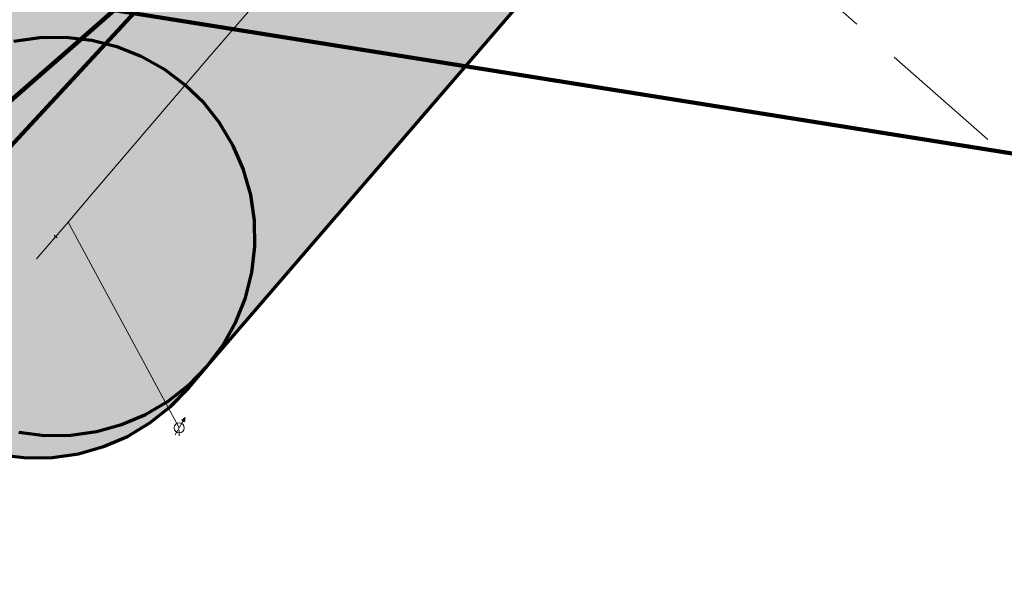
# Model space of a CAD drawing. Extents: x 73120 to 113741, y 434688 to 489241.
# Tile 26 of 256: x 99679 to 99699, y 474755 to 474766. Entities that reach past the tile are written whole.
import ezdxf
from ezdxf.lldxf.tags import DXFTag

# ---------------------------------------------------------------- set-up
doc = ezdxf.new("R2010")
doc.units = 0
doc.header["$LTSCALE"] = 0.5
doc.linetypes.add('RI-OVERIG', pattern=[17, 5, -2, 2, -2, 0, -2, 2, -2])
for name, color, linetype, lineweight in [('B-WE-KL-DATA-G', 90, 'KL-DATA-N', 18), ('B-WE-KL-DATA_KABELBED-G', 90, 'Continuous', 100), ('B-WE-KL-ET_LS-G', 190, 'KL-LS-N', 18), ('B-WE-KL-ET_LS_HULPSTUK-S', 190, 'Continuous', 25), ('B-WE-KL-GAS_HD-G', 30, 'KL-GAS-HD-N', 18), ('B-WE-KL-GAS_HD_HULPSTUK-S', 30, 'Continuous', 25), ('B-WE-RI-VRIJVERVAL-G', 210, 'RI-OVERIG', 18)]:
    doc.layers.add(name, color=color, linetype=linetype, lineweight=lineweight)
doc.layers.add('B-WE-OG-INFO_EIS VOORZORGSMAATREGEL-GV', color=7, linetype='Continuous', lineweight=70, true_color=0xfa194b)
doc.layers.add('B-WE-OG-INFO_EIS VOORZORGSMAATREGEL-V', color=7, linetype='Continuous', lineweight=18, true_color=0xfa194b, transparency=0.8)
doc.styles.add('NLCS-ISO', font='NLCS-ISO.ttf')
tags = doc.linetypes.add('KL-DATA-N', pattern='A,4,-1,[101,NLCS.SHX,S=0.5,R=0,X=0,Y=0],-1,4,-1,["D",Standard,S=1,R=0,X=-0.25,Y=-0.5],-1.5', length=12.5).pattern_tags.tags
tags[18] = DXFTag(74, 10)
tags = doc.linetypes.add('KL-GAS-HD-N', pattern='A,4,-1,[69,NLCS.SHX,S=0.5,R=0,X=0,Y=0],-1,4,-1,["H",Standard,S=1,R=0,X=0,Y=-0.5],-2', length=13).pattern_tags.tags
tags[18] = DXFTag(74, 10)
tags = doc.linetypes.add('KL-LS-N', pattern='A,4,-1,[103,NLCS.SHX,S=0.75,R=0,X=0,Y=0],-1,4,-1,["L",Standard,S=1,R=0,X=0,Y=-0.5],-2', length=13).pattern_tags.tags
tags[18] = DXFTag(74, 10)

# ---------------------------------------------------------------- blocks, each defined once
blk = doc.blocks.new('SKL-WTB_HULP_OVERIG-SO')
at = {"color": 0, "linetype": 'ByBlock', "lineweight": 18}
for points in [[(-0.141, 0.141), (0.141, -0.141)], [(0.141, 0.141), (-0.141, -0.141)]]:
    blk.add_lwpolyline(points, dxfattribs=at)
at = {"color": 0, "linetype": 'ByBlock', "lineweight": 18, "style": 'NLCS-ISO', "flags": 1}
for tag, p in [('TYPE', (1.5, 0)), ('LABEL', (1.5, -1.5)), ('OMSCHRIJVING', (1.5, -3))]:
    blk.add_attdef(tag, p, '', height=1, dxfattribs=at)
blk = doc.blocks.new('SKL-WTB_HULP_KB MEETPUNT-SO')
at = {"linetype": 'ByBlock', "lineweight": 18}
h = blk.add_hatch(color=0, dxfattribs=at)
h.dxf.hatch_style = 1
h.paths.add_polyline_path([(0.6, 1.039), (0.256, 0.776), (0.544, 0.609)])
at = {"color": 0, "linetype": 'ByBlock', "lineweight": 18}
for points in [[(0.6, 1.039), (0.256, 0.776)], [(0.6, 1.039), (0.544, 0.609)], [(-0.4, -0.693), (0.4, 0.693)], [(0.256, 0.776), (0.544, 0.609)], [(0, -0.25), (0, -0.8)]]:
    blk.add_lwpolyline(points, dxfattribs=at)
blk.add_circle((0, 0), 0.5, dxfattribs=at)
at = {"color": 0, "linetype": 'ByBlock', "lineweight": 18, "style": 'NLCS-ISO', "flags": 1}
for tag, p in [('TYPE', (1.5, 0)), ('LABEL', (1.5, -1.5)), ('OMSCHRIJVING', (1.5, -3))]:
    blk.add_attdef(tag, p, '', height=1, dxfattribs=at)

msp = doc.modelspace()

# ---------------------------------------------------------------- hatches: boundary and pattern name
at = {"layer": 'B-WE-OG-INFO_EIS VOORZORGSMAATREGEL-V'}
for points in [[(99680.255, 474757.627), (99680.257, 474757.627), (99680.773, 474757.7), (99680.775, 474757.701), (99681.277, 474757.841), (99681.279, 474757.841), (99681.759, 474758.045), (99681.76, 474758.046), (99682.209, 474758.311), (99682.211, 474758.312), (99682.622, 474758.634), (99682.623, 474758.634), (99682.988, 474759.007), (99682.989, 474759.008), (99690.298, 474767.504), (99690.298, 474767.505), (99690.612, 474767.922), (99690.612, 474767.923), (99690.869, 474768.378), (99690.87, 474768.379), (99691.065, 474768.863), (99691.065, 474768.864), (99691.195, 474769.37), (99691.196, 474769.371), (99691.259, 474769.889), (99691.259, 474769.89), (99691.254, 474770.412), (99691.254, 474770.413), (99691.181, 474770.93), (99691.18, 474770.932), (99691.04, 474771.434), (99691.04, 474771.436), (99690.836, 474771.916), (99690.835, 474771.917), (99690.57, 474772.366), (99690.569, 474772.368), (99690.247, 474772.779), (99690.247, 474772.78), (99689.874, 474773.145), (99689.873, 474773.146), (99689.456, 474773.46), (99689.455, 474773.46), (99689, 474773.717), (99688.999, 474773.718), (99688.515, 474773.913), (99688.514, 474773.913), (99688.008, 474774.043), (99688.007, 474774.044), (99687.489, 474774.107), (99687.488, 474774.107), (99686.966, 474774.102), (99686.965, 474774.102), (99686.448, 474774.029), (99686.447, 474774.028), (99685.944, 474773.888), (99685.942, 474773.888), (99685.462, 474773.684), (99685.461, 474773.683), (99685.012, 474773.418), (99685.01, 474773.417), (99684.599, 474773.095), (99684.598, 474773.095), (99684.233, 474772.722), (99684.232, 474772.721), (99676.924, 474764.225), (99676.923, 474764.224), (99676.609, 474763.807), (99676.609, 474763.806), (99676.352, 474763.351), (99676.352, 474763.35), (99676.156, 474762.866), (99676.156, 474762.865), (99676.026, 474762.359), (99676.026, 474762.358), (99675.962, 474761.84), (99675.962, 474761.839), (99675.967, 474761.317), (99675.967, 474761.316), (99676.04, 474760.799), (99676.041, 474760.798), (99676.181, 474760.295), (99676.181, 474760.293), (99676.385, 474759.813), (99676.386, 474759.812), (99676.651, 474759.363), (99676.652, 474759.361), (99676.974, 474758.95), (99676.974, 474758.95), (99677.347, 474758.584), (99677.348, 474758.583), (99677.765, 474758.269), (99677.766, 474758.269), (99678.221, 474758.012), (99678.222, 474758.012), (99678.706, 474757.816), (99678.707, 474757.816), (99679.213, 474757.686), (99679.214, 474757.686), (99679.732, 474757.622), (99679.733, 474757.622)], [(99679.893, 474757.179), (99679.894, 474757.179), (99680.411, 474757.255), (99680.412, 474757.255), (99680.914, 474757.398), (99680.915, 474757.398), (99681.394, 474757.605), (99681.396, 474757.605), (99681.844, 474757.873), (99681.845, 474757.874), (99682.254, 474758.198), (99682.255, 474758.199), (99682.619, 474758.573), (99682.619, 474758.573), (99683.002, 474759.023), (99683.003, 474759.024), (99683.314, 474759.443), (99683.315, 474759.444), (99683.569, 474759.9), (99683.57, 474759.901), (99683.762, 474760.386), (99683.762, 474760.387), (99683.89, 474760.893), (99683.89, 474760.895), (99683.951, 474761.413), (99683.951, 474761.414), (99683.943, 474761.936), (99683.943, 474761.937), (99683.867, 474762.454), (99683.867, 474762.455), (99683.724, 474762.957), (99683.724, 474762.958), (99683.517, 474763.437), (99683.517, 474763.439), (99683.249, 474763.887), (99683.248, 474763.888), (99682.924, 474764.297), (99682.924, 474764.298), (99682.549, 474764.662), (99682.548, 474764.663), (99682.129, 474764.974), (99682.128, 474764.975), (99681.672, 474765.229), (99681.671, 474765.23), (99681.186, 474765.422), (99681.185, 474765.423), (99680.679, 474765.55), (99680.678, 474765.55), (99680.159, 474765.611), (99680.158, 474765.611), (99679.636, 474765.603), (99679.635, 474765.603), (99679.118, 474765.527), (99679.117, 474765.527), (99678.615, 474765.384), (99678.614, 474765.384), (99678.135, 474765.177), (99678.133, 474765.177), (99677.685, 474764.909), (99677.684, 474764.908), (99677.275, 474764.584), (99677.274, 474764.584), (99676.91, 474764.209), (99676.91, 474764.209), (99676.527, 474763.759), (99676.527, 474763.758), (99676.215, 474763.339), (99676.214, 474763.338), (99675.96, 474762.882), (99675.959, 474762.881), (99675.767, 474762.396), (99675.767, 474762.395), (99675.639, 474761.889), (99675.639, 474761.888), (99675.578, 474761.369), (99675.578, 474761.368), (99675.586, 474760.846), (99675.586, 474760.845), (99675.662, 474760.328), (99675.662, 474760.327), (99675.805, 474759.825), (99675.805, 474759.824), (99676.012, 474759.345), (99676.012, 474759.343), (99676.28, 474758.895), (99676.281, 474758.894), (99676.605, 474758.485), (99676.606, 474758.484), (99676.98, 474758.12), (99676.981, 474758.12), (99677.4, 474757.808), (99677.401, 474757.807), (99677.857, 474757.553), (99677.858, 474757.552), (99678.343, 474757.36), (99678.344, 474757.36), (99678.85, 474757.232), (99678.852, 474757.232), (99679.37, 474757.171), (99679.371, 474757.171)]]:
    msp.add_hatch(color=256, dxfattribs=at).paths.add_polyline_path(points)

# ---------------------------------------------------------------- linework, layer by layer
at = {"layer": 'B-WE-KL-DATA-G', "flags": 128}
msp.add_lwpolyline([(99644.02, 474774.335), (99644.745, 474773.694), (99645.943, 474775.051), (99647.227, 474776.504), (99650.962, 474776.639), (99653.354, 474776.726), (99655.838, 474774.565), (99668.841, 474762.713), (99673.038, 474767.455), (99681.126, 474766.162), (99703.537, 474762.579), (99735.72, 474798.827), (99735.369, 474799.136)], dxfattribs=at)
at = {"layer": 'B-WE-KL-DATA_KABELBED-G', "flags": 128}
for points in [[(99681.126, 474766.162), (99703.537, 474762.579), (99735.72, 474798.827)], [(99681.126, 474766.162), (99673.599, 474759.576)], [(99681.702, 474766.291), (99677.537, 474761.798), (99677.239, 474761.467), (99675.899, 474759.998), (99675.936, 474759.671)]]:
    msp.add_lwpolyline(points, dxfattribs=at)
at = {"layer": 'B-WE-KL-ET_LS-G', "flags": 128}
msp.add_lwpolyline([(99682.433, 474757.776), (99680.203, 474761.905)], dxfattribs=at)
at = {"layer": 'B-WE-KL-GAS_HD-G', "flags": 128}
for points in [[(99687.265, 474770.113), (99683.085, 474765.285), (99680.64, 474762.418), (99680.203, 474761.905), (99679.956, 474761.616)], [(99679.956, 474761.616), (99679.573, 474761.166)]]:
    msp.add_lwpolyline(points, dxfattribs=at)
at = {"layer": 'B-WE-OG-INFO_EIS VOORZORGSMAATREGEL-GV', "flags": 128}
for points in [[(99679.214, 474757.686), (99679.732, 474757.622), (99679.733, 474757.622), (99680.255, 474757.627), (99680.257, 474757.627), (99680.773, 474757.7), (99680.775, 474757.701), (99681.277, 474757.841), (99681.279, 474757.841), (99681.759, 474758.045), (99681.76, 474758.046), (99682.209, 474758.311), (99682.211, 474758.312), (99682.622, 474758.634), (99682.623, 474758.634), (99682.988, 474759.007), (99682.989, 474759.008), (99690.298, 474767.504)], [(99678.852, 474757.232), (99679.37, 474757.171), (99679.371, 474757.171), (99679.893, 474757.179), (99679.894, 474757.179), (99680.411, 474757.255), (99680.412, 474757.255), (99680.914, 474757.398), (99680.915, 474757.398), (99681.394, 474757.605), (99681.396, 474757.605), (99681.844, 474757.873), (99681.845, 474757.874), (99682.254, 474758.198), (99682.255, 474758.199), (99682.619, 474758.573), (99682.619, 474758.573), (99683.002, 474759.023), (99683.003, 474759.024), (99683.314, 474759.443), (99683.315, 474759.444), (99683.569, 474759.9), (99683.57, 474759.901), (99683.762, 474760.386), (99683.762, 474760.387), (99683.89, 474760.893), (99683.89, 474760.895), (99683.951, 474761.413), (99683.951, 474761.414), (99683.943, 474761.936), (99683.943, 474761.937), (99683.867, 474762.454), (99683.867, 474762.455), (99683.724, 474762.957), (99683.724, 474762.958), (99683.517, 474763.437), (99683.517, 474763.439), (99683.249, 474763.887), (99683.248, 474763.888), (99682.924, 474764.297), (99682.924, 474764.298), (99682.549, 474764.662), (99682.548, 474764.663), (99682.129, 474764.974), (99682.128, 474764.975), (99681.672, 474765.229), (99681.671, 474765.23), (99681.186, 474765.422), (99681.185, 474765.423), (99680.679, 474765.55), (99680.678, 474765.55), (99680.159, 474765.611), (99680.158, 474765.611), (99679.636, 474765.603), (99679.635, 474765.603), (99679.118, 474765.527)]]:
    msp.add_lwpolyline(points, dxfattribs=at)
at = {"layer": 'B-WE-RI-VRIJVERVAL-G', "flags": 128}
msp.add_lwpolyline([(99690.32, 474770.9), (99722, 474743)], dxfattribs=at)

# ---------------------------------------------------------------- block references
at = {"layer": 'B-WE-KL-ET_LS_HULPSTUK-S', "xscale": 0.2, "yscale": 0.2, "zscale": 0.2}
msp.add_blockref('SKL-WTB_HULP_KB MEETPUNT-SO', (99682.433, 474757.776), dxfattribs=at)
at = {"layer": 'B-WE-KL-GAS_HD_HULPSTUK-S', "xscale": 0.2, "yscale": 0.2, "zscale": 0.2}
msp.add_blockref('SKL-WTB_HULP_OVERIG-SO', (99679.956, 474761.616), dxfattribs=at)

doc.saveas('drawing.dxf')
